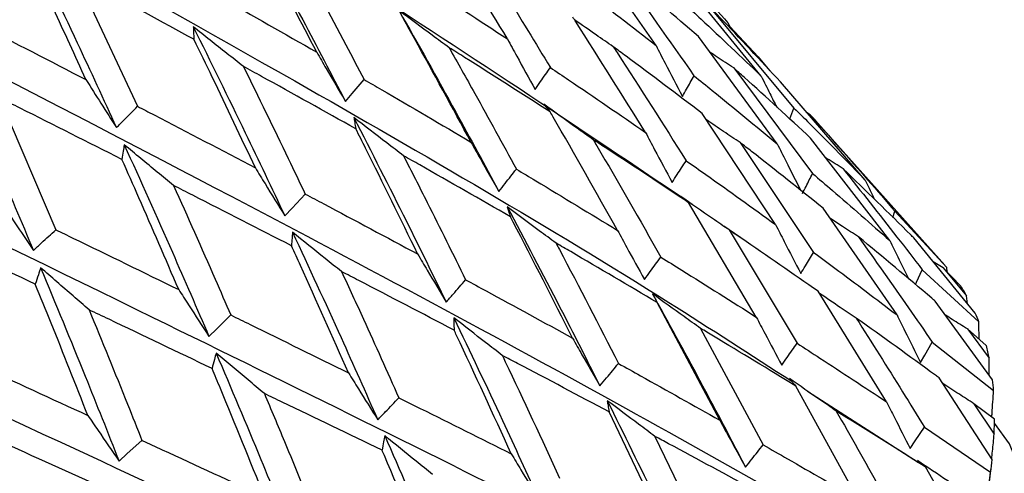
# Model space of a CAD drawing. Header units: millimetres. Extents: x 73 to 180, y 34 to 171.
# Tile 19 of 59: x 105.53 to 108.41, y 45.32 to 46.65. Entities that reach past the tile are written whole.
import ezdxf

# ---------------------------------------------------------------- set-up
doc = ezdxf.new("R2010")
doc.units = ezdxf.units.MM

msp = doc.modelspace()

# ---------------------------------------------------------------- linework, layer by layer
at = {"color": 7, "linetype": 'Continuous', "lineweight": 25}
for p, q in [((105.6965, 46.7761), (105.8752, 46.3936)), ((107.7022, 46.4821), (107.4555, 46.7834)), ((107.551, 46.6855), (107.798, 46.3886)), ((107.6046, 46.6385), (107.6146, 46.6185)), ((107.61, 46.6277), (107.6927, 46.5384)), ((107.749, 46.2839), (107.5182, 46.5979)), ((107.6927, 46.5384), (107.7278, 46.4977)), ((107.6215, 46.5064), (107.8526, 46.1966)), ((108.0066, 46.1775), (107.7586, 46.4649)), ((105.4701, 46.4186), (105.6356, 46.0317)), ((107.7855, 46.3566), (107.798, 46.3886)), ((107.7441, 46.0471), (107.5294, 46.3727)), ((107.846, 46.3685), (107.8369, 46.3742)), ((107.8513, 46.3624), (107.846, 46.3685)), ((108.24, 45.9276), (107.8514, 46.3624)), ((108.079, 45.9998), (107.8468, 46.3004)), ((107.6406, 46.2871), (107.8556, 45.9654)), ((107.6877, 45.7754), (107.4889, 46.1114)), ((108.0999, 45.7819), (107.8839, 46.0947)), ((108.0879, 46.0677), (108.094, 46.0858)), ((108.094, 46.0858), (108.2458, 45.9211)), ((107.6578, 45.9972), (107.5924, 46.0424)), ((107.6081, 46.0311), (107.8071, 45.6988)), ((108.3293, 45.7871), (108.1491, 46.0076)), ((108.2355, 45.9198), (108.206, 45.938)), ((108.2471, 45.9078), (108.2458, 45.9211)), ((108.174, 45.9145), (108.3398, 45.7615)), ((108.2863, 45.8672), (108.2355, 45.9198)), ((108.2355, 45.9198), (108.3039, 45.8383)), ((107.3834, 45.844), (107.3944, 45.8239)), ((108.0693, 45.5272), (107.8693, 45.8511)), ((108.3068, 45.8147), (108.3039, 45.8383)), ((107.5807, 45.4732), (107.3975, 45.8182)), ((108.3798, 45.5919), (108.212, 45.8222)), ((107.5244, 45.7425), (107.7077, 45.401)), ((108.3616, 45.692), (108.3061, 45.7407)), ((108.3061, 45.7407), (108.3699, 45.6554)), ((108.2029, 45.7025), (108.3828, 45.5604)), ((108.3786, 45.3577), (108.2233, 45.5972)), ((107.9874, 45.2396), (107.8033, 45.5733)), ((107.8373, 45.5581), (108.1632, 45.3488)), ((108.3856, 45.4763), (108.3254, 45.5215)), ((108.3254, 45.5215), (108.3844, 45.4327)), ((107.4247, 45.1452), (107.2565, 45.4976)), ((108.18, 45.4531), (108.3742, 45.3209)), ((107.3908, 45.4258), (107.559, 45.0766)), ((108.3259, 45.0884), (108.1831, 45.3361)), ((108.3606, 45.2115), (108.3759, 45.334))]:
    msp.add_line(p, q, dxfattribs=at)
at = {"color": 7, "linetype": 'Continuous', "lineweight": 25, "flags": 128}
for points in [[(106.4843, 46.4079), (106.5039, 46.4311), (106.5387, 46.4722)], [(106.3066, 46.0723), (106.328, 46.0954), (106.3661, 46.1364)], [(108.1539, 45.871), (108.1574, 45.8784), (108.174, 45.9145)], [(106.0843, 45.719), (106.1073, 45.7416), (106.1481, 45.7817)], [(108.1688, 45.6427), (108.181, 45.6641), (108.2029, 45.7025)], [(104.1545, 40.2908), (104.5158, 40.4764), (104.8905, 40.6972), (105.2728, 40.9501), (105.6569, 41.231), (106.0372, 41.5359), (106.4077, 41.86), (106.7629, 42.1985), (107.0973, 42.5462), (107.406, 42.8979), (107.6842, 43.2482), (107.9277, 43.5918), (108.1329, 43.9234), (108.2965, 44.2382), (108.4162, 44.5313), (108.4902, 44.7982), (108.5172, 45.0349), (108.4969, 45.2379), (108.4296, 45.404), (108.3855, 45.4646)], [(108.1385, 45.3906), (108.1533, 45.413), (108.18, 45.4531)], [(105.8209, 45.3536), (105.8451, 45.3753), (105.888, 45.414)]]:
    msp.add_lwpolyline(points, dxfattribs=at)
at = {"color": 7, "linetype": 'Continuous', "lineweight": 25}
for centre, radius, start, end in [((103.433, 44.9713), 10, 175.9975, 87.49983), ((107.8484, 45.5812), 0.523, 29.4384, 33.1471), ((107.792, 45.5535), 0.5859, 20.7884, 23.4986), ((107.6738, 45.5174), 0.7096, 11.2114, 14.2369), ((107.5168, 45.4929), 0.8686, 4.4523, 6.5385), ((107.2674, 45.4854), 1.1182, 357.3007, 359.5355), ((106.9854, 45.507), 1.4011, 352.3677, 353.8834)]:
    msp.add_arc(centre, radius, start, end, dxfattribs=at)
for points, knots in [([(103.4805, 48.4872), (103.9817, 48.2211), (105.0282, 47.6654), (106.3683, 46.868), (107.1629, 46.3334), (107.4997, 46.1068)], [0, 0, 0, 0, 0.346122, 0.722755, 1, 1, 1, 1]), ([(103.1968, 48.1285), (103.7222, 47.8649), (104.8143, 47.317), (106.2139, 46.5436), (107.2191, 45.9587), (107.6726, 45.6646), (107.7914, 45.5875)], [0, 0, 0, 0, 0.316022, 0.656879, 0.910052, 1, 1, 1, 1]), ([(102.8805, 47.7624), (103.4258, 47.4992), (104.5556, 46.9538), (106.0236, 46.2009), (107.2894, 45.5238), (107.9696, 45.1336), (108.2949, 44.9469)], [0, 0, 0, 0, 0.277901, 0.57579, 0.797049, 1, 1, 1, 1]), ([(102.5362, 47.3954), (103.0983, 47.1303), (104.2604, 46.5821), (105.7867, 45.8422), (107.1116, 45.1876), (107.8336, 44.8191), (108.1791, 44.6428)], [0, 0, 0, 0, 0.278718, 0.576271, 0.797279, 1, 1, 1, 1]), ([(102.1691, 47.0336), (102.7444, 46.7642), (103.9325, 46.208), (105.51, 45.4733), (106.889, 44.8335), (107.6508, 44.4823), (108.0153, 44.3143)], [0, 0, 0, 0, 0.279172, 0.576537, 0.797406, 1, 1, 1, 1]), ([(106.1948, 46.9524), (106.2499, 46.8508), (106.3479, 46.6701), (106.4428, 46.4877), (106.4843, 46.4079)], [0, 0, 0, 0, 0.562301, 1, 1, 1, 1]), ([(106.9587, 46.591), (106.8996, 46.6899), (106.8296, 46.807), (106.7582, 46.9232), (106.7471, 46.9413)], [0, 0, 0, 0, 0.844319, 1, 1, 1, 1]), ([(106.3999, 46.5524), (106.3546, 46.6394), (106.2904, 46.7631), (106.2247, 46.8861), (106.2053, 46.9224)], [0, 0, 0, 0, 0.703974, 1, 1, 1, 1]), ([(105.5479, 46.8972), (105.5984, 46.7915), (105.6882, 46.6034), (105.7751, 46.4141), (105.8132, 46.3312)], [0, 0, 0, 0, 0.5617117, 1, 1, 1, 1]), ([(107.3939, 46.5719), (107.3213, 46.6764), (107.2454, 46.7858), (107.1681, 46.8941), (107.1647, 46.8989)], [0, 0, 0, 0, 0.95608, 1, 1, 1, 1]), ([(105.724, 46.472), (105.6924, 46.5413), (105.6336, 46.6698), (105.5736, 46.7977), (105.5459, 46.8566)], [0, 0, 0, 0, 0.5395211, 1, 1, 1, 1]), ([(106.8717, 46.8542), (106.8987, 46.8107), (106.9704, 46.6955), (107.0407, 46.5795), (107.0844, 46.5072)], [0, 0, 0, 0, 0.377594, 1, 1, 1, 1]), ([(107.3961, 46.8666), (107.4115, 46.8502), (107.4821, 46.7747), (107.5508, 46.6983), (107.6046, 46.6385)], [0, 0, 0, 0, 0.217428, 1, 1, 1, 1]), ([(106.343, 46.8396), (106.3906, 46.7512), (106.4564, 46.6291), (106.5209, 46.5062), (106.5387, 46.4722)], [0, 0, 0, 0, 0.723517, 1, 1, 1, 1]), ([(107.5182, 46.5979), (107.4494, 46.6577), (107.3691, 46.7274), (107.287, 46.7967), (107.2752, 46.8066)], [0, 0, 0, 0, 0.856914, 1, 1, 1, 1]), ([(107.2752, 46.8066), (107.2793, 46.801), (107.3569, 46.6939), (107.433, 46.5858), (107.5051, 46.4834)], [0, 0, 0, 0, 0.052522, 1, 1, 1, 1]), ([(106.0402, 46.5901), (105.9455, 46.6416), (105.8315, 46.7037), (105.7161, 46.7656), (105.6965, 46.7761)], [0, 0, 0, 0, 0.83024, 1, 1, 1, 1]), ([(106.6631, 46.7841), (106.6793, 46.7736), (106.7789, 46.7094), (106.8768, 46.6449), (106.9587, 46.591)], [0, 0, 0, 0, 0.163701, 1, 1, 1, 1]), ([(107.133, 46.7738), (107.1496, 46.7611), (107.2376, 46.6942), (107.3239, 46.6267), (107.3939, 46.5719)], [0, 0, 0, 0, 0.189386, 1, 1, 1, 1]), ([(106.071, 46.7396), (106.0863, 46.7309), (106.1968, 46.6685), (106.3059, 46.6061), (106.3999, 46.5524)], [0, 0, 0, 0, 0.139085, 1, 1, 1, 1]), ([(101.785, 46.6829), (102.3698, 46.407), (103.5772, 45.8373), (105.1979, 45.0999), (106.6254, 44.4671), (107.4241, 44.1284), (107.8062, 43.9664)], [0, 0, 0, 0, 0.27929, 0.576607, 0.797439, 1, 1, 1, 1]), ([(106.7878, 46.5655), (106.7713, 46.5776), (106.7222, 46.6136), (106.6735, 46.6499), (106.6412, 46.674)], [0, 0, 0, 0, 0.3368236, 1, 1, 1, 1]), ([(106.6412, 46.674), (106.6969, 46.5751), (106.7959, 46.3993), (106.8917, 46.2218), (106.9336, 46.1442)], [0, 0, 0, 0, 0.562872, 1, 1, 1, 1]), ([(107.4762, 46.6954), (107.4929, 46.68), (107.5693, 46.6093), (107.6439, 46.5379), (107.7022, 46.4821)], [0, 0, 0, 0, 0.217429, 1, 1, 1, 1]), ([(107.7586, 46.4649), (107.6993, 46.5289), (107.6309, 46.6027), (107.5604, 46.6758), (107.551, 46.6855)], [0, 0, 0, 0, 0.866158, 1, 1, 1, 1]), ([(105.3656, 46.6562), (105.3802, 46.6487), (105.5004, 46.5873), (105.6194, 46.5259), (105.724, 46.472)], [0, 0, 0, 0, 0.1211497, 1, 1, 1, 1]), ([(106.8516, 46.2888), (106.7969, 46.3901), (106.7321, 46.5102), (106.6659, 46.6294), (106.6556, 46.648)], [0, 0, 0, 0, 0.84432, 1, 1, 1, 1]), ([(107.3632, 46.3172), (107.2957, 46.4252), (107.2252, 46.5382), (107.1532, 46.6502), (107.15, 46.6552)], [0, 0, 0, 0, 0.956081, 1, 1, 1, 1]), ([(107.2685, 46.5684), (107.2518, 46.5799), (107.2139, 46.6059), (107.1763, 46.6324), (107.1551, 46.6472)], [0, 0, 0, 0, 0.437648, 1, 1, 1, 1]), ([(106.1851, 46.5106), (106.1689, 46.5233), (106.1198, 46.5619), (106.0711, 46.6007), (106.0384, 46.6268)], [0, 0, 0, 0, 0.329634, 1, 1, 1, 1]), ([(106.0384, 46.6268), (106.0386, 46.6215), (106.0392, 46.6093), (106.0399, 46.5971), (106.0402, 46.5901)], [0, 0, 0, 0, 0.428254, 1, 1, 1, 1]), ([(106.0384, 46.6268), (106.0895, 46.5232), (106.1804, 46.3391), (106.2681, 46.1536), (106.3066, 46.0723)], [0, 0, 0, 0, 0.562302, 1, 1, 1, 1]), ([(106.2202, 46.2133), (106.1784, 46.3019), (106.119, 46.4278), (106.0582, 46.553), (106.0402, 46.5901)], [0, 0, 0, 0, 0.703976, 1, 1, 1, 1]), ([(106.9587, 46.591), (106.9677, 46.5743), (106.9944, 46.5249), (107.0216, 46.4757), (107.0395, 46.4433)], [0, 0, 0, 0, 0.339654, 1, 1, 1, 1]), ([(107.0839, 46.3773), (107.0007, 46.4306), (106.9026, 46.4934), (106.803, 46.556), (106.7878, 46.5655)], [0, 0, 0, 0, 0.848139, 1, 1, 1, 1]), ([(106.7878, 46.5655), (106.8129, 46.5208), (106.8794, 46.4026), (106.9445, 46.2835), (106.9849, 46.2094)], [0, 0, 0, 0, 0.377593, 1, 1, 1, 1]), ([(107.5294, 46.3727), (107.4554, 46.4287), (107.3691, 46.4941), (107.2811, 46.5591), (107.2685, 46.5684)], [0, 0, 0, 0, 0.856912, 1, 1, 1, 1]), ([(107.2685, 46.5684), (107.2723, 46.5626), (107.3445, 46.4518), (107.4153, 46.34), (107.4823, 46.2341)], [0, 0, 0, 0, 0.052522, 1, 1, 1, 1]), ([(107.3939, 46.5719), (107.4027, 46.5547), (107.4283, 46.5048), (107.4544, 46.4551), (107.4714, 46.4226)], [0, 0, 0, 0, 0.3459, 1, 1, 1, 1]), ([(105.3238, 46.5432), (105.3706, 46.4363), (105.454, 46.2461), (105.5346, 46.0549), (105.5699, 45.9711)], [0, 0, 0, 0, 0.561711, 1, 1, 1, 1]), ([(106.3999, 46.5524), (106.409, 46.5365), (106.437, 46.4883), (106.4653, 46.4402), (106.4843, 46.4079)], [0, 0, 0, 0, 0.329406, 1, 1, 1, 1]), ([(107.6215, 46.5064), (107.6053, 46.5169), (107.5819, 46.5321), (107.5588, 46.5475), (107.5517, 46.5522)], [0, 0, 0, 0, 0.6949707, 1, 1, 1, 1]), ([(106.5145, 46.3274), (106.4228, 46.3787), (106.3136, 46.4398), (106.2029, 46.5008), (106.1851, 46.5106)], [0, 0, 0, 0, 0.83894, 1, 1, 1, 1]), ([(106.1851, 46.5106), (106.2292, 46.4205), (106.2901, 46.2961), (106.3496, 46.171), (106.3661, 46.1364)], [0, 0, 0, 0, 0.723516, 1, 1, 1, 1]), ([(107.0395, 46.4433), (107.0449, 46.4509), (107.0598, 46.4722), (107.0748, 46.4935), (107.0844, 46.5072)], [0, 0, 0, 0, 0.35746, 1, 1, 1, 1]), ([(107.0844, 46.5072), (107.1022, 46.4953), (107.1961, 46.4321), (107.2884, 46.3687), (107.3632, 46.3172)], [0, 0, 0, 0, 0.189387, 1, 1, 1, 1]), ([(107.8468, 46.3004), (107.7824, 46.3601), (107.708, 46.4289), (107.6317, 46.4972), (107.6215, 46.5064)], [0, 0, 0, 0, 0.866158, 1, 1, 1, 1]), ([(105.724, 46.472), (105.7386, 46.4488), (105.7681, 46.4019), (105.7981, 46.3549), (105.8132, 46.3312)], [0, 0, 0, 0, 0.493446, 1, 1, 1, 1]), ([(106.5387, 46.4722), (106.5559, 46.4622), (106.6611, 46.4012), (106.7649, 46.34), (106.8516, 46.2888)], [0, 0, 0, 0, 0.163704, 1, 1, 1, 1]), ([(107.4714, 46.4226), (107.4754, 46.4299), (107.4866, 46.4501), (107.4979, 46.4704), (107.5051, 46.4834)], [0, 0, 0, 0, 0.355886, 1, 1, 1, 1]), ([(107.5051, 46.4834), (107.523, 46.469), (107.6054, 46.4028), (107.6859, 46.3361), (107.749, 46.2839)], [0, 0, 0, 0, 0.217431, 1, 1, 1, 1]), ([(107.7022, 46.4821), (107.7107, 46.465), (107.7257, 46.4347), (107.7409, 46.4045), (107.7475, 46.3914)], [0, 0, 0, 0, 0.565049, 1, 1, 1, 1]), ([(105.8292, 46.2381), (105.7302, 46.288), (105.611, 46.3481), (105.4906, 46.4083), (105.4701, 46.4186)], [0, 0, 0, 0, 0.830241, 1, 1, 1, 1]), ([(105.8132, 46.3312), (105.8207, 46.3387), (105.8414, 46.3595), (105.8621, 46.3803), (105.8752, 46.3936)], [0, 0, 0, 0, 0.362568, 1, 1, 1, 1]), ([(105.8752, 46.3936), (105.8913, 46.3852), (106.0071, 46.3251), (106.1216, 46.265), (106.2202, 46.2133)], [0, 0, 0, 0, 0.139084, 1, 1, 1, 1]), ([(107.2102, 46.2956), (107.1936, 46.3073), (107.1452, 46.3417), (107.0971, 46.3765), (107.0655, 46.3994)], [0, 0, 0, 0, 0.341496, 1, 1, 1, 1]), ([(107.0655, 46.3994), (107.0681, 46.3963), (107.0742, 46.389), (107.0803, 46.3816), (107.0839, 46.3773)], [0, 0, 0, 0, 0.421543, 1, 1, 1, 1]), ([(107.798, 46.3886), (107.8158, 46.3709), (107.8865, 46.3009), (107.9553, 46.2303), (108.0066, 46.1775)], [0, 0, 0, 0, 0.252478, 1, 1, 1, 1]), ([(106.6542, 46.2487), (106.6378, 46.2612), (106.5891, 46.2983), (106.5408, 46.3357), (106.5088, 46.3605)], [0, 0, 0, 0, 0.336822, 1, 1, 1, 1]), ([(106.5088, 46.3605), (106.5096, 46.3558), (106.5115, 46.3448), (106.5134, 46.3338), (106.5145, 46.3274)], [0, 0, 0, 0, 0.425242, 1, 1, 1, 1]), ([(106.5088, 46.3605), (106.5604, 46.2594), (106.6521, 46.0798), (106.7405, 45.8987), (106.7792, 45.8195)], [0, 0, 0, 0, 0.56287, 1, 1, 1, 1]), ([(107.2813, 46.0297), (107.2189, 46.1408), (107.1536, 46.2569), (107.0868, 46.3723), (107.0839, 46.3773)], [0, 0, 0, 0, 0.956081, 1, 1, 1, 1]), ([(107.846, 46.3685), (107.9024, 46.3049), (107.9856, 46.2111), (108.0676, 46.1164), (108.094, 46.0858)], [0, 0, 0, 0, 0.677822, 1, 1, 1, 1]), ([(101.3901, 46.3488), (101.9805, 46.0641), (103.2001, 45.476), (104.8553, 44.728), (106.3247, 44.0943), (107.1569, 43.7632), (107.5551, 43.6048)], [0, 0, 0, 0, 0.279079, 0.576482, 0.79738, 1, 1, 1, 1]), ([(106.6956, 45.9607), (106.6451, 46.0642), (106.5853, 46.1867), (106.524, 46.3085), (106.5145, 46.3274)], [0, 0, 0, 0, 0.844319, 1, 1, 1, 1]), ([(107.6406, 46.2871), (107.6244, 46.2979), (107.5914, 46.3198), (107.5587, 46.3422), (107.5421, 46.3535)], [0, 0, 0, 0, 0.492144, 1, 1, 1, 1]), ([(107.3632, 46.3172), (107.3721, 46.3003), (107.3978, 46.2513), (107.4239, 46.2025), (107.441, 46.1706)], [0, 0, 0, 0, 0.345898, 1, 1, 1, 1]), ([(105.8361, 46.2809), (105.8351, 46.2748), (105.8328, 46.2605), (105.8305, 46.2462), (105.8292, 46.2381)], [0, 0, 0, 0, 0.428248, 1, 1, 1, 1]), ([(105.9808, 46.1612), (105.9648, 46.1743), (105.9164, 46.2141), (105.8683, 46.2541), (105.8361, 46.2809)], [0, 0, 0, 0, 0.329637, 1, 1, 1, 1]), ([(105.8361, 46.2809), (105.8834, 46.1759), (105.9676, 45.9892), (106.0487, 45.8013), (106.0843, 45.719)], [0, 0, 0, 0, 0.562301, 1, 1, 1, 1]), ([(106.8516, 46.2888), (106.8608, 46.2724), (106.8879, 46.2241), (106.9154, 46.176), (106.9336, 46.1442)], [0, 0, 0, 0, 0.33966, 1, 1, 1, 1]), ([(107.4889, 46.1114), (107.4098, 46.1641), (107.3175, 46.2255), (107.2236, 46.2868), (107.2102, 46.2956)], [0, 0, 0, 0, 0.856908, 1, 1, 1, 1]), ([(107.2102, 46.2956), (107.2137, 46.2896), (107.2807, 46.1754), (107.3462, 46.0603), (107.4082, 45.9513)], [0, 0, 0, 0, 0.052524, 1, 1, 1, 1]), ([(107.8839, 46.0947), (107.8142, 46.1504), (107.7339, 46.2146), (107.6516, 46.2785), (107.6406, 46.2871)], [0, 0, 0, 0, 0.866155, 1, 1, 1, 1]), ([(107.749, 46.2839), (107.7574, 46.267), (107.7802, 46.2212), (107.8035, 46.1756), (107.8182, 46.1468)], [0, 0, 0, 0, 0.368063, 1, 1, 1, 1]), ([(106.9674, 46.0698), (106.8793, 46.1204), (106.7754, 46.1801), (106.6701, 46.2397), (106.6542, 46.2487)], [0, 0, 0, 0, 0.848139, 1, 1, 1, 1]), ([(106.6542, 46.2487), (106.6774, 46.2031), (106.7389, 46.0822), (106.7989, 45.9606), (106.8362, 45.8849)], [0, 0, 0, 0, 0.377594, 1, 1, 1, 1]), ([(107.9419, 46.2105), (107.9263, 46.2203), (107.9095, 46.2309), (107.8927, 46.2418), (107.8914, 46.2426)], [0, 0, 0, 0, 0.919278, 1, 1, 1, 1]), ([(105.9956, 45.8563), (105.957, 45.9461), (105.9021, 46.0735), (105.8459, 46.2005), (105.8292, 46.2381)], [0, 0, 0, 0, 0.703973, 1, 1, 1, 1]), ([(106.2202, 46.2133), (106.2296, 46.1978), (106.2582, 46.1508), (106.2871, 46.1038), (106.3066, 46.0723)], [0, 0, 0, 0, 0.329413, 1, 1, 1, 1]), ([(106.9336, 46.1442), (106.9397, 46.1519), (106.9568, 46.1737), (106.9739, 46.1954), (106.9849, 46.2094)], [0, 0, 0, 0, 0.357472, 1, 1, 1, 1]), ([(106.9849, 46.2094), (107.0038, 46.198), (107.1035, 46.1382), (107.2017, 46.0783), (107.2813, 46.0297)], [0, 0, 0, 0, 0.189387, 1, 1, 1, 1]), ([(107.441, 46.1706), (107.4459, 46.1781), (107.4597, 46.1993), (107.4735, 46.2205), (107.4823, 46.2341)], [0, 0, 0, 0, 0.35589, 1, 1, 1, 1]), ([(107.4823, 46.2341), (107.5015, 46.2206), (107.5898, 46.1585), (107.6764, 46.096), (107.7441, 46.0471)], [0, 0, 0, 0, 0.217428, 1, 1, 1, 1]), ([(108.1491, 46.0076), (108.1461, 46.0106), (108.0784, 46.0786), (108.0086, 46.1461), (107.9419, 46.2105)], [0, 0, 0, 0, 0.044273, 1, 1, 1, 1]), ([(107.9419, 46.2105), (107.9947, 46.144), (108.0728, 46.0457), (108.1494, 45.9465), (108.174, 45.9145)], [0, 0, 0, 0, 0.6778179, 1, 1, 1, 1]), ([(107.8228, 46.1377), (107.8264, 46.1447), (107.8363, 46.1643), (107.8462, 46.1839), (107.8526, 46.1966)], [0, 0, 0, 0, 0.356442, 1, 1, 1, 1]), ([(107.8526, 46.1966), (107.8719, 46.1801), (107.9485, 46.1148), (108.0232, 46.049), (108.079, 45.9998)], [0, 0, 0, 0, 0.252477, 1, 1, 1, 1]), ([(106.3261, 45.9846), (106.2299, 46.0339), (106.1153, 46.0928), (105.9994, 46.1517), (105.9808, 46.1612)], [0, 0, 0, 0, 0.83894, 1, 1, 1, 1]), ([(105.9808, 46.1612), (106.0215, 46.0698), (106.0779, 45.9436), (106.1329, 45.8168), (106.1481, 45.7817)], [0, 0, 0, 0, 0.723516, 1, 1, 1, 1]), ([(108.0066, 46.1775), (108.0144, 46.1613), (108.0237, 46.1421), (108.033, 46.1229), (108.0345, 46.1199)], [0, 0, 0, 0, 0.842977, 1, 1, 1, 1]), ([(106.3661, 46.1364), (106.3842, 46.1268), (106.4949, 46.0682), (106.6042, 46.0097), (106.6956, 45.9607)], [0, 0, 0, 0, 0.163702, 1, 1, 1, 1]), ([(107.6081, 46.0311), (107.5919, 46.0422), (107.5444, 46.0748), (107.4973, 46.1078), (107.4663, 46.1296)], [0, 0, 0, 0, 0.34136, 1, 1, 1, 1]), ([(107.4663, 46.1296), (107.4695, 46.1271), (107.477, 46.121), (107.4846, 46.115), (107.4889, 46.1114)], [0, 0, 0, 0, 0.419714, 1, 1, 1, 1]), ([(105.4782, 46.1081), (105.4932, 46.0856), (105.5235, 46.0399), (105.5543, 45.9942), (105.5699, 45.9711)], [0, 0, 0, 0, 0.493447, 1, 1, 1, 1]), ([(107.1012, 45.9923), (107.0848, 46.0044), (107.0367, 46.0398), (106.989, 46.0756), (106.9576, 46.0992)], [0, 0, 0, 0, 0.341496, 1, 1, 1, 1]), ([(106.9576, 46.0992), (106.959, 46.0951), (106.9622, 46.0853), (106.9655, 46.0755), (106.9674, 46.0698)], [0, 0, 0, 0, 0.421538, 1, 1, 1, 1]), ([(106.9576, 46.0992), (107.0096, 46.001), (107.1019, 45.8266), (107.1908, 45.6505), (107.2296, 45.5736)], [0, 0, 0, 0, 0.563498, 1, 1, 1, 1]), ([(107.1495, 45.7139), (107.0919, 45.8276), (107.0318, 45.9465), (106.9701, 46.0646), (106.9674, 46.0698)], [0, 0, 0, 0, 0.95608, 1, 1, 1, 1]), ([(100.9907, 46.0364), (101.5827, 45.7409), (102.8072, 45.1296), (104.4876, 44.3633), (105.9917, 43.7209), (106.8536, 43.3923), (107.2659, 43.235)], [0, 0, 0, 0, 0.2785195, 0.5761539, 0.7972228, 1, 1, 1, 1]), ([(105.5756, 45.872), (105.4726, 45.9209), (105.3487, 45.9798), (105.2237, 46.0389), (105.2025, 46.0489)], [0, 0, 0, 0, 0.83024, 1, 1, 1, 1]), ([(107.7441, 46.0471), (107.7525, 46.0305), (107.7769, 45.9825), (107.8018, 45.9347), (107.818, 45.9034)], [0, 0, 0, 0, 0.345118, 1, 1, 1, 1]), ([(107.9868, 46.011), (107.9713, 46.021), (107.9438, 46.0387), (107.9165, 46.0567), (107.9047, 46.0645)], [0, 0, 0, 0, 0.566037, 1, 1, 1, 1]), ([(105.5699, 45.9711), (105.5778, 45.9784), (105.5998, 45.9986), (105.6217, 46.0188), (105.6356, 46.0317)], [0, 0, 0, 0, 0.3625643, 1, 1, 1, 1]), ([(105.6356, 46.0317), (105.6524, 46.0235), (105.7731, 45.9649), (105.8926, 45.9066), (105.9956, 45.8563)], [0, 0, 0, 0, 0.139084, 1, 1, 1, 1]), ([(106.3292, 46.0241), (106.3287, 46.0185), (106.3277, 46.0053), (106.3267, 45.9921), (106.3261, 45.9846)], [0, 0, 0, 0, 0.425231, 1, 1, 1, 1]), ([(106.4728, 45.9089), (106.4566, 45.9218), (106.4085, 45.96), (106.3608, 45.9986), (106.3292, 46.0241)], [0, 0, 0, 0, 0.336824, 1, 1, 1, 1]), ([(106.3292, 46.0241), (106.3769, 45.9213), (106.4616, 45.7388), (106.5431, 45.5549), (106.5788, 45.4745)], [0, 0, 0, 0, 0.562871, 1, 1, 1, 1]), ([(107.2813, 46.0297), (107.2903, 46.0131), (107.3163, 45.9652), (107.3427, 45.9174), (107.36, 45.8861)], [0, 0, 0, 0, 0.3459044, 1, 1, 1, 1]), ([(107.8693, 45.8511), (107.7944, 45.9031), (107.708, 45.9632), (107.6199, 46.0231), (107.6081, 46.0311)], [0, 0, 0, 0, 0.866157, 1, 1, 1, 1]), ([(108.212, 45.8222), (108.2087, 45.825), (108.1349, 45.8882), (108.0592, 45.951), (107.9868, 46.011)], [0, 0, 0, 0, 0.04427, 1, 1, 1, 1]), ([(107.9868, 46.011), (108.0361, 45.9416), (108.1088, 45.8392), (108.1799, 45.7358), (108.2029, 45.7025)], [0, 0, 0, 0, 0.677821, 1, 1, 1, 1]), ([(106.4931, 45.612), (106.4466, 45.7171), (106.3914, 45.8415), (106.3349, 45.9653), (106.3261, 45.9846)], [0, 0, 0, 0, 0.844318, 1, 1, 1, 1]), ([(107.3975, 45.8182), (107.3134, 45.8679), (107.2152, 45.926), (107.1155, 45.984), (107.1012, 45.9923)], [0, 0, 0, 0, 0.856911, 1, 1, 1, 1]), ([(107.1012, 45.9923), (107.1045, 45.9861), (107.1664, 45.8691), (107.2268, 45.7512), (107.284, 45.6396)], [0, 0, 0, 0, 0.052521, 1, 1, 1, 1]), ([(108.079, 45.9998), (108.0867, 45.9838), (108.1047, 45.9466), (108.123, 45.9094), (108.1334, 45.8882)], [0, 0, 0, 0, 0.42869, 1, 1, 1, 1]), ([(106.6956, 45.9607), (106.705, 45.9447), (106.7326, 45.8976), (106.7607, 45.8506), (106.7792, 45.8195)], [0, 0, 0, 0, 0.339653, 1, 1, 1, 1]), ([(107.36, 45.8861), (107.3657, 45.8938), (107.3818, 45.9156), (107.3979, 45.9373), (107.4082, 45.9513)], [0, 0, 0, 0, 0.3558987, 1, 1, 1, 1]), ([(107.4082, 45.9513), (107.4287, 45.9386), (107.5228, 45.8801), (107.6153, 45.8214), (107.6877, 45.7754)], [0, 0, 0, 0, 0.21743, 1, 1, 1, 1]), ([(107.818, 45.9034), (107.8225, 45.9107), (107.835, 45.9314), (107.8476, 45.9521), (107.8556, 45.9654)], [0, 0, 0, 0, 0.356433, 1, 1, 1, 1]), ([(107.8556, 45.9654), (107.8765, 45.95), (107.959, 45.889), (108.0396, 45.8277), (108.0999, 45.7819)], [0, 0, 0, 0, 0.252476, 1, 1, 1, 1]), ([(105.5911, 45.9203), (105.5889, 45.9134), (105.5837, 45.8973), (105.5785, 45.8812), (105.5756, 45.872)], [0, 0, 0, 0, 0.428249, 1, 1, 1, 1]), ([(105.7333, 45.7969), (105.7176, 45.8104), (105.6701, 45.8514), (105.6228, 45.8927), (105.5911, 45.9203)], [0, 0, 0, 0, 0.329633, 1, 1, 1, 1]), ([(105.5911, 45.9203), (105.635, 45.8143), (105.7129, 45.6258), (105.7881, 45.4365), (105.8209, 45.3536)], [0, 0, 0, 0, 0.5623009, 1, 1, 1, 1]), ([(106.8023, 45.7374), (106.7096, 45.7859), (106.6002, 45.843), (106.4896, 45.9002), (106.4728, 45.9089)], [0, 0, 0, 0, 0.848139, 1, 1, 1, 1]), ([(106.4728, 45.9089), (106.4942, 45.8625), (106.5509, 45.7395), (106.6062, 45.6159), (106.6406, 45.539)], [0, 0, 0, 0, 0.377593, 1, 1, 1, 1]), ([(105.7295, 45.4871), (105.6938, 45.5775), (105.6431, 45.706), (105.591, 45.8341), (105.5756, 45.872)], [0, 0, 0, 0, 0.703975, 1, 1, 1, 1]), ([(106.7792, 45.8195), (106.786, 45.8273), (106.805, 45.8491), (106.824, 45.8709), (106.8362, 45.8849)], [0, 0, 0, 0, 0.357464, 1, 1, 1, 1]), ([(106.8362, 45.8849), (106.8562, 45.8741), (106.9614, 45.8171), (107.0653, 45.7601), (107.1495, 45.7139)], [0, 0, 0, 0, 0.189388, 1, 1, 1, 1]), ([(105.9956, 45.8563), (106.0052, 45.8413), (106.0346, 45.7955), (106.0643, 45.7497), (106.0843, 45.719)], [0, 0, 0, 0, 0.329408, 1, 1, 1, 1]), ([(107.5244, 45.7425), (107.5083, 45.754), (107.4611, 45.7876), (107.4143, 45.8216), (107.3834, 45.844)], [0, 0, 0, 0, 0.34136, 1, 1, 1, 1]), ([(107.3834, 45.844), (107.3854, 45.8404), (107.39, 45.8318), (107.3948, 45.8232), (107.3975, 45.8182)], [0, 0, 0, 0, 0.419712, 1, 1, 1, 1]), ([(107.9802, 45.7729), (107.9646, 45.7832), (107.9288, 45.807), (107.8933, 45.8311), (107.8732, 45.8447)], [0, 0, 0, 0, 0.434324, 1, 1, 1, 1]), ([(107.399, 45.8154), (107.446, 45.7298), (107.5334, 45.5706), (107.6175, 45.4098), (107.6563, 45.3355)], [0, 0, 0, 0, 0.538167, 1, 1, 1, 1]), ([(106.0933, 45.6248), (105.993, 45.6728), (105.8734, 45.7301), (105.7528, 45.7876), (105.7333, 45.7969)], [0, 0, 0, 0, 0.838941, 1, 1, 1, 1]), ([(105.7333, 45.7969), (105.771, 45.7047), (105.8231, 45.5772), (105.8739, 45.4493), (105.888, 45.414)], [0, 0, 0, 0, 0.723514, 1, 1, 1, 1]), ([(106.1481, 45.7817), (106.167, 45.7725), (106.2827, 45.7157), (106.3973, 45.6593), (106.4931, 45.612)], [0, 0, 0, 0, 0.163702, 1, 1, 1, 1]), ([(108.0999, 45.7819), (108.1076, 45.7662), (108.1304, 45.7197), (108.1535, 45.6733), (108.1688, 45.6427)], [0, 0, 0, 0, 0.338089, 1, 1, 1, 1]), ([(108.3061, 45.7407), (108.2913, 45.75), (108.2698, 45.7634), (108.2484, 45.7771), (108.2417, 45.7814)], [0, 0, 0, 0, 0.687203, 1, 1, 1, 1]), ([(100.5938, 45.75), (101.183, 45.4421), (102.4049, 44.8036), (104.1007, 44.0118), (105.6317, 43.3528), (106.5189, 43.0215), (106.9433, 42.863)], [0, 0, 0, 0, 0.277568, 0.575595, 0.796955, 1, 1, 1, 1]), ([(106.9435, 45.6634), (106.9272, 45.6759), (106.8797, 45.7125), (106.8325, 45.7494), (106.8014, 45.7737)], [0, 0, 0, 0, 0.341497, 1, 1, 1, 1]), ([(106.8014, 45.7737), (106.8015, 45.7686), (106.8018, 45.7566), (106.8021, 45.7444), (106.8023, 45.7374)], [0, 0, 0, 0, 0.4215455, 1, 1, 1, 1]), ([(106.8014, 45.7737), (106.8493, 45.6735), (106.9344, 45.4957), (107.0162, 45.3164), (107.0519, 45.2381)], [0, 0, 0, 0, 0.563495, 1, 1, 1, 1]), ([(107.6877, 45.7754), (107.6962, 45.7592), (107.7208, 45.7122), (107.7458, 45.6653), (107.7622, 45.6345)], [0, 0, 0, 0, 0.34512, 1, 1, 1, 1]), ([(108.2233, 45.5972), (108.2198, 45.5998), (108.14, 45.6585), (108.0583, 45.717), (107.9802, 45.7729)], [0, 0, 0, 0, 0.044271, 1, 1, 1, 1]), ([(107.9802, 45.7729), (108.0258, 45.7009), (108.0931, 45.5948), (108.1588, 45.4876), (108.18, 45.4531)], [0, 0, 0, 0, 0.67782, 1, 1, 1, 1]), ([(108.3404, 45.7106), (108.3403, 45.7168), (108.3401, 45.7337), (108.3399, 45.7506), (108.3398, 45.7615)], [0, 0, 0, 0, 0.362145, 1, 1, 1, 1]), ([(106.9699, 45.3749), (106.917, 45.4906), (106.8616, 45.6117), (106.8048, 45.7322), (106.8023, 45.7374)], [0, 0, 0, 0, 0.95608, 1, 1, 1, 1]), ([(107.8033, 45.5733), (107.7233, 45.6222), (107.6309, 45.6785), (107.5369, 45.7349), (107.5244, 45.7425)], [0, 0, 0, 0, 0.866157, 1, 1, 1, 1]), ([(107.1495, 45.7139), (107.1586, 45.6977), (107.1851, 45.6509), (107.212, 45.6042), (107.2296, 45.5736)], [0, 0, 0, 0, 0.345905, 1, 1, 1, 1]), ([(107.7622, 45.6345), (107.7676, 45.6422), (107.7825, 45.6636), (107.7974, 45.6851), (107.8071, 45.6988)], [0, 0, 0, 0, 0.3564232, 1, 1, 1, 1]), ([(107.8071, 45.6988), (107.8294, 45.6844), (107.9178, 45.6272), (108.0045, 45.57), (108.0693, 45.5272)], [0, 0, 0, 0, 0.2524752, 1, 1, 1, 1]), ([(106.1052, 45.6702), (106.1035, 45.6638), (106.0995, 45.6487), (106.0956, 45.6335), (106.0933, 45.6248)], [0, 0, 0, 0, 0.425247, 1, 1, 1, 1]), ([(106.2465, 45.5514), (106.2306, 45.5647), (106.1833, 45.6042), (106.1363, 45.6439), (106.1052, 45.6702)], [0, 0, 0, 0, 0.336824, 1, 1, 1, 1]), ([(106.1052, 45.6702), (106.1492, 45.5662), (106.2275, 45.3815), (106.3027, 45.1956), (106.3355, 45.1144)], [0, 0, 0, 0, 0.562871, 1, 1, 1, 1]), ([(107.2565, 45.4976), (107.1675, 45.5449), (107.0637, 45.6001), (106.9585, 45.6555), (106.9435, 45.6634)], [0, 0, 0, 0, 0.8569108, 1, 1, 1, 1]), ([(106.9435, 45.6634), (106.9465, 45.6571), (107.0035, 45.5377), (107.0589, 45.4176), (107.1115, 45.3037)], [0, 0, 0, 0, 0.052522, 1, 1, 1, 1]), ([(105.356, 45.6595), (105.3734, 45.6514), (105.4985, 45.5937), (105.6226, 45.5364), (105.7295, 45.4871)], [0, 0, 0, 0, 0.139085, 1, 1, 1, 1]), ([(107.2296, 45.5736), (107.2361, 45.5814), (107.2542, 45.6034), (107.2723, 45.6254), (107.284, 45.6396)], [0, 0, 0, 0, 0.355896, 1, 1, 1, 1]), ([(107.284, 45.6396), (107.3056, 45.6275), (107.4054, 45.572), (107.5037, 45.5166), (107.5807, 45.4732)], [0, 0, 0, 0, 0.217427, 1, 1, 1, 1]), ([(108.3702, 45.605), (108.3702, 45.6057), (108.3702, 45.6225), (108.3701, 45.6394), (108.3699, 45.6554)], [0, 0, 0, 0, 0.045317, 1, 1, 1, 1]), ([(106.2473, 45.2482), (106.2044, 45.3543), (106.1536, 45.4801), (106.1015, 45.6053), (106.0933, 45.6248)], [0, 0, 0, 0, 0.844322, 1, 1, 1, 1]), ([(106.4931, 45.612), (106.5027, 45.5965), (106.5311, 45.5506), (106.5598, 45.5047), (106.5788, 45.4745)], [0, 0, 0, 0, 0.339655, 1, 1, 1, 1]), ([(107.922, 45.5001), (107.9065, 45.5107), (107.8605, 45.5423), (107.815, 45.5743), (107.7848, 45.5955)], [0, 0, 0, 0, 0.336993, 1, 1, 1, 1]), ([(107.7848, 45.5955), (107.7873, 45.5924), (107.7935, 45.5851), (107.7997, 45.5776), (107.8033, 45.5733)], [0, 0, 0, 0, 0.420441, 1, 1, 1, 1]), ([(108.3254, 45.5215), (108.3106, 45.531), (108.2799, 45.5506), (108.2496, 45.5706), (108.2339, 45.5808)], [0, 0, 0, 0, 0.484636, 1, 1, 1, 1]), ([(106.5913, 45.3854), (106.4942, 45.4322), (106.3797, 45.4874), (106.264, 45.5429), (106.2465, 45.5514)], [0, 0, 0, 0, 0.848138, 1, 1, 1, 1]), ([(106.2465, 45.5514), (106.2662, 45.5044), (106.3186, 45.3799), (106.3695, 45.2549), (106.4012, 45.1771)], [0, 0, 0, 0, 0.377594, 1, 1, 1, 1]), ([(108.3777, 45.4822), (108.378, 45.486), (108.379, 45.5009), (108.3807, 45.527), (108.3821, 45.5492), (108.3828, 45.5604)], [0, 0, 0, 0, 0.147635, 0.573794, 1, 1, 1, 1]), ([(106.5788, 45.4745), (106.5862, 45.4822), (106.6068, 45.5037), (106.6274, 45.5252), (106.6406, 45.539)], [0, 0, 0, 0, 0.357475, 1, 1, 1, 1]), ([(106.6406, 45.539), (106.6616, 45.5286), (106.7721, 45.4738), (106.8813, 45.4192), (106.9699, 45.3749)], [0, 0, 0, 0, 0.189385, 1, 1, 1, 1]), ([(107.3908, 45.4258), (107.3749, 45.4376), (107.3281, 45.4724), (107.2817, 45.5074), (107.2512, 45.5305)], [0, 0, 0, 0, 0.34136, 1, 1, 1, 1]), ([(107.2512, 45.5305), (107.2519, 45.5259), (107.2536, 45.515), (107.2554, 45.504), (107.2565, 45.4976)], [0, 0, 0, 0, 0.419708, 1, 1, 1, 1]), ([(107.2512, 45.5305), (107.2993, 45.4332), (107.3845, 45.2608), (107.4663, 45.0867), (107.5019, 45.0108)], [0, 0, 0, 0, 0.564197, 1, 1, 1, 1]), ([(108.0693, 45.5272), (108.077, 45.5117), (108.0998, 45.4661), (108.1231, 45.4207), (108.1385, 45.3906)], [0, 0, 0, 0, 0.33809, 1, 1, 1, 1]), ([(100.2062, 45.4935), (100.7883, 45.1719), (101.9998, 44.5027), (103.7005, 43.6788), (105.2504, 42.9958), (106.158, 42.6568), (106.5922, 42.4947)], [0, 0, 0, 0, 0.276142, 0.574757, 0.796555, 1, 1, 1, 1]), ([(108.1831, 45.3361), (108.1793, 45.3385), (108.0934, 45.3932), (108.0058, 45.4478), (107.922, 45.5001)], [0, 0, 0, 0, 0.044272, 1, 1, 1, 1]), ([(107.922, 45.5001), (107.964, 45.4259), (108.026, 45.3163), (108.0864, 45.2059), (108.1058, 45.1703)], [0, 0, 0, 0, 0.677819, 1, 1, 1, 1]), ([(105.7295, 45.4871), (105.7395, 45.4724), (105.7698, 45.4279), (105.8004, 45.3834), (105.8209, 45.3536)], [0, 0, 0, 0, 0.329412, 1, 1, 1, 1]), ([(107.5807, 45.4732), (107.5893, 45.4573), (107.6143, 45.4114), (107.6397, 45.3655), (107.6563, 45.3355)], [0, 0, 0, 0, 0.345122, 1, 1, 1, 1]), ([(108.3774, 45.3595), (108.3782, 45.367), (108.3807, 45.3914), (108.3829, 45.4158), (108.3844, 45.4327)], [0, 0, 0, 0, 0.3080768, 1, 1, 1, 1]), ([(105.8199, 45.2539), (105.7158, 45.3011), (105.5917, 45.3574), (105.4667, 45.4142), (105.4466, 45.4234)], [0, 0, 0, 0, 0.83894, 1, 1, 1, 1]), ([(105.4466, 45.4234), (105.4816, 45.3307), (105.5299, 45.2026), (105.577, 45.0743), (105.59, 45.0388)], [0, 0, 0, 0, 0.723515, 1, 1, 1, 1]), ([(105.888, 45.414), (105.9077, 45.4049), (106.0281, 45.3494), (106.1474, 45.2943), (106.2473, 45.2482)], [0, 0, 0, 0, 0.163703, 1, 1, 1, 1]), ([(106.5992, 45.4279), (106.5981, 45.422), (106.5955, 45.4078), (106.5928, 45.3936), (106.5913, 45.3854)], [0, 0, 0, 0, 0.421551, 1, 1, 1, 1]), ([(106.7393, 45.314), (106.7233, 45.3269), (106.6764, 45.3648), (106.6299, 45.4029), (106.5992, 45.4279)], [0, 0, 0, 0, 0.341496, 1, 1, 1, 1]), ([(106.5992, 45.4279), (106.6434, 45.3263), (106.7218, 45.1458), (106.7969, 44.9642), (106.8297, 44.8849)], [0, 0, 0, 0, 0.563496, 1, 1, 1, 1]), ([(107.6869, 45.2659), (107.6019, 45.312), (107.5037, 45.3652), (107.4041, 45.4186), (107.3908, 45.4258)], [0, 0, 0, 0, 0.866156, 1, 1, 1, 1]), ([(106.7453, 45.0179), (106.6967, 45.1352), (106.6459, 45.2579), (106.5936, 45.3801), (106.5913, 45.3854)], [0, 0, 0, 0, 0.95608, 1, 1, 1, 1]), ([(106.9699, 45.3749), (106.9793, 45.3591), (107.0064, 45.3135), (107.0339, 45.2679), (107.0519, 45.2381)], [0, 0, 0, 0, 0.345899, 1, 1, 1, 1]), ([(107.6563, 45.3355), (107.6624, 45.3432), (107.6795, 45.3651), (107.6966, 45.3869), (107.7077, 45.401)], [0, 0, 0, 0, 0.356437, 1, 1, 1, 1]), ([(107.7077, 45.401), (107.7314, 45.3874), (107.8256, 45.3336), (107.9182, 45.2798), (107.9874, 45.2396)], [0, 0, 0, 0, 0.252477, 1, 1, 1, 1]), ([(108.293, 45.2657), (108.2782, 45.2755), (108.2336, 45.305), (108.1894, 45.3349), (108.1599, 45.3549)], [0, 0, 0, 0, 0.3321, 1, 1, 1, 1]), ([(108.1599, 45.3549), (108.1632, 45.3523), (108.1709, 45.346), (108.1786, 45.3397), (108.1831, 45.3361)], [0, 0, 0, 0, 0.422517, 1, 1, 1, 1]), ([(108.3611, 45.2218), (108.3625, 45.2322), (108.3654, 45.2539), (108.3698, 45.2869), (108.3727, 45.3096), (108.3742, 45.3209)], [0, 0, 0, 0, 0.316327, 0.658151, 1, 1, 1, 1])]:
    msp.add_open_spline(points, degree=3, knots=knots, dxfattribs=at)

doc.saveas('drawing.dxf')
